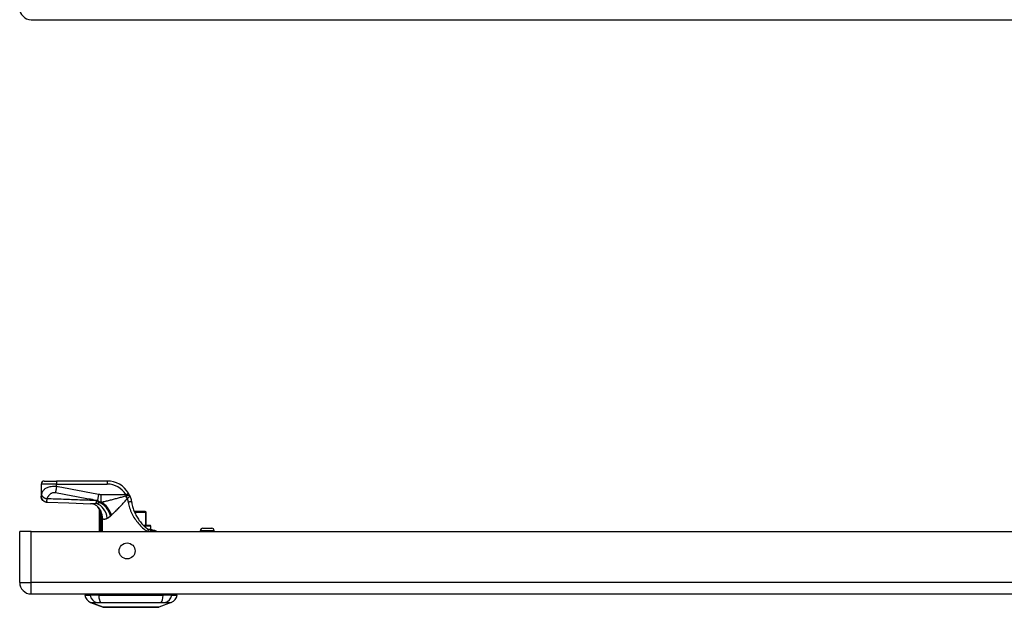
# Model space of a CAD drawing. Header units: inches. Extents: x 3 to 112, y 6 to 61.
# Tile 1 of 68: x 3 to 16, y 6 to 13. Entities that reach past the tile are written whole.
import ezdxf

# ---------------------------------------------------------------- set-up
doc = ezdxf.new("R2010")
doc.units = ezdxf.units.IN
doc.header["$MEASUREMENT"] = 0
doc.layers.add('Visible Edges(ANSI)', color=7, linetype='Continuous', lineweight=25)
doc.layers.add('Visible Tangent Edges(ANSI)', color=7, linetype='Continuous', lineweight=25)

msp = doc.modelspace()

# ---------------------------------------------------------------- linework, layer by layer
at = {"layer": 'Visible Edges(ANSI)'}
for p, q in [((3.494, 13.369), (23.12, 13.369)), ((3.662, 7.466), (3.819, 7.466)), ((4.468, 7.466), (3.819, 7.466)), ((3.622, 7.426), (3.622, 7.274)), ((3.622, 7.274), (3.622, 7.273)), ((4.365, 7.109), (4.365, 6.821)), ((4.382, 7.087), (4.383, 7.086)), ((4.955, 7.076), (4.815, 7.076)), ((4.955, 7.076), (4.957, 7.076)), ((4.965, 6.899), (4.965, 7.068)), ((3.348, 6.167), (3.348, 6.821)), ((3.494, 6.821), (3.348, 6.821)), ((3.494, 6.821), (23.12, 6.821)), ((4.931, 6.899), (5.016, 6.899)), ((5.043, 6.84), (5.012, 6.84)), ((5.028, 6.851), (5.028, 6.887)), ((5.045, 6.84), (5.043, 6.84)), ((5.66, 6.821), (5.66, 6.83)), ((5.692, 6.861), (5.806, 6.861)), ((5.838, 6.821), (5.838, 6.83)), ((3.494, 6.021), (23.12, 6.021)), ((4.182, 6.005), (4.25, 6.005)), ((4.36, 6.005), (4.25, 6.005)), ((4.36, 6.005), (5.184, 6.005)), ((5.295, 6.005), (5.184, 6.005)), ((5.295, 6.005), (5.363, 6.005)), ((4.415, 5.851), (4.255, 5.913)), ((5.289, 5.913), (5.129, 5.851))]:
    msp.add_line(p, q, dxfattribs=at)
at = {"layer": 'Visible Edges(ANSI)', "flags": 128}
for points in [[(4.755, 7.282), (4.754, 7.284), (4.753, 7.285), (4.753, 7.286), (4.752, 7.287), (4.752, 7.288), (4.751, 7.29), (4.751, 7.291), (4.75, 7.292), (4.749, 7.293), (4.749, 7.294), (4.748, 7.296), (4.748, 7.297), (4.747, 7.298), (4.746, 7.299), (4.746, 7.3), (4.745, 7.302), (4.744, 7.303), (4.744, 7.304), (4.743, 7.305), (4.742, 7.306), (4.742, 7.308), (4.741, 7.309), (4.74, 7.31), (4.74, 7.311)], [(3.7, 7.194), (3.684, 7.196), (3.67, 7.201), (3.657, 7.208), (3.645, 7.218), (3.635, 7.23), (3.628, 7.243), (3.624, 7.258), (3.622, 7.273)], [(3.7, 7.194), (3.978, 7.185), (4.256, 7.175)], [(4.755, 7.282), (4.756, 7.279), (4.757, 7.276), (4.759, 7.273), (4.76, 7.269), (4.762, 7.266), (4.763, 7.263), (4.764, 7.259), (4.765, 7.256), (4.766, 7.253), (4.768, 7.249), (4.769, 7.246), (4.77, 7.243), (4.771, 7.239), (4.772, 7.236), (4.773, 7.232), (4.774, 7.229), (4.774, 7.225), (4.775, 7.222), (4.776, 7.219), (4.777, 7.215), (4.777, 7.212), (4.778, 7.208), (4.779, 7.205), (4.779, 7.201)], [(4.779, 7.201), (4.782, 7.186), (4.785, 7.172), (4.788, 7.157), (4.792, 7.142), (4.796, 7.128), (4.801, 7.113), (4.806, 7.099), (4.811, 7.085), (4.817, 7.071), (4.823, 7.057), (4.829, 7.044), (4.836, 7.03), (4.843, 7.017), (4.851, 7.004), (4.859, 6.991), (4.867, 6.979), (4.875, 6.966), (4.884, 6.954), (4.893, 6.942), (4.903, 6.931), (4.912, 6.919), (4.922, 6.908), (4.932, 6.898), (4.942, 6.888)], [(4.36, 7.123), (4.348, 7.135), (4.334, 7.147), (4.319, 7.156), (4.304, 7.164), (4.289, 7.169), (4.276, 7.173), (4.265, 7.174), (4.256, 7.175)], [(4.365, 7.109), (4.365, 7.109), (4.365, 7.109), (4.365, 7.109), (4.365, 7.109), (4.366, 7.108), (4.366, 7.108), (4.367, 7.107), (4.367, 7.107), (4.368, 7.106), (4.368, 7.105), (4.369, 7.104), (4.369, 7.103), (4.37, 7.102), (4.371, 7.101), (4.372, 7.1), (4.373, 7.099), (4.374, 7.098), (4.375, 7.096), (4.376, 7.095), (4.377, 7.093), (4.378, 7.092), (4.38, 7.09), (4.381, 7.088), (4.382, 7.087)], [(4.383, 7.086), (4.383, 7.086), (4.383, 7.085), (4.383, 7.085), (4.384, 7.085), (4.384, 7.085), (4.384, 7.084), (4.384, 7.084), (4.384, 7.084), (4.384, 7.083), (4.385, 7.083), (4.385, 7.083), (4.385, 7.082), (4.385, 7.082), (4.385, 7.082), (4.386, 7.081), (4.386, 7.081), (4.386, 7.08), (4.386, 7.08), (4.386, 7.08), (4.387, 7.079), (4.387, 7.079), (4.387, 7.079), (4.387, 7.078), (4.387, 7.078)], [(4.987, 6.848), (4.986, 6.85), (4.984, 6.851), (4.982, 6.853), (4.98, 6.854), (4.978, 6.856), (4.976, 6.857), (4.974, 6.859), (4.972, 6.861), (4.97, 6.862), (4.969, 6.864), (4.967, 6.865), (4.965, 6.867), (4.963, 6.869), (4.961, 6.87), (4.959, 6.872), (4.957, 6.874), (4.955, 6.875), (4.953, 6.877), (4.952, 6.879), (4.95, 6.881), (4.948, 6.882), (4.946, 6.884), (4.944, 6.886), (4.942, 6.888)], [(5.012, 6.84), (5.011, 6.84), (5.01, 6.84), (5.01, 6.84), (5.009, 6.84), (5.008, 6.84), (5.007, 6.84), (5.006, 6.84), (5.005, 6.84), (5.004, 6.841), (5.003, 6.841), (5.002, 6.841), (5.001, 6.841), (5, 6.842), (4.999, 6.842), (4.997, 6.843), (4.996, 6.843), (4.995, 6.844), (4.994, 6.844), (4.993, 6.845), (4.992, 6.845), (4.991, 6.846), (4.99, 6.847), (4.989, 6.847), (4.987, 6.848)], [(5.043, 6.84), (5.053, 6.839), (5.063, 6.838), (5.071, 6.835), (5.079, 6.833), (5.085, 6.83), (5.091, 6.828), (5.096, 6.825), (5.102, 6.821)], [(5.045, 6.84), (5.055, 6.839), (5.065, 6.838), (5.073, 6.835), (5.081, 6.833), (5.088, 6.829), (5.093, 6.826), (5.098, 6.824), (5.102, 6.821)], [(4.417, 5.85), (4.417, 5.85), (4.419, 5.85), (4.421, 5.85), (4.424, 5.85), (4.428, 5.85), (4.432, 5.85), (4.438, 5.85), (4.444, 5.85), (4.451, 5.85), (4.459, 5.85), (4.467, 5.85), (4.477, 5.85), (4.487, 5.85), (4.498, 5.85), (4.509, 5.85), (4.521, 5.85), (4.534, 5.85), (4.547, 5.85), (4.56, 5.85), (4.575, 5.85), (4.589, 5.85), (4.605, 5.85), (4.62, 5.85), (4.636, 5.85), (4.653, 5.85), (4.669, 5.85), (4.686, 5.85), (4.703, 5.85), (4.72, 5.85), (4.737, 5.85), (4.755, 5.85), (4.772, 5.85), (4.79, 5.85), (4.807, 5.85), (4.825, 5.85), (4.842, 5.85), (4.859, 5.85), (4.876, 5.85), (4.892, 5.85), (4.908, 5.85), (4.924, 5.85), (4.94, 5.85), (4.955, 5.85), (4.97, 5.85), (4.984, 5.85), (4.998, 5.85), (5.011, 5.85), (5.024, 5.85), (5.035, 5.85), (5.047, 5.85), (5.057, 5.85), (5.067, 5.85), (5.077, 5.85), (5.085, 5.85), (5.093, 5.85), (5.1, 5.85), (5.106, 5.85), (5.112, 5.85), (5.117, 5.85), (5.12, 5.85), (5.123, 5.85), (5.125, 5.85), (5.127, 5.85), (5.127, 5.85)]]:
    msp.add_lwpolyline(points, dxfattribs=at)
at = {"layer": 'Visible Edges(ANSI)'}
msp.add_circle((4.723, 6.571), 0.102, dxfattribs=at)
for centre, radius, start, end in [((3.494, 13.515), 0.146, 180, 270), ((3.662, 7.426), 0.0394, 90, 180), ((4.468, 7.151), 0.315, 30.5805, 90), ((4.191, 7.016), 0.197, 28.1462, 37.2505), ((4.957, 7.068), 0.00787, 0, 90), ((5.016, 6.887), 0.0118, 0, 90), ((5.016, 6.851), 0.0118, 283.2615, 0), ((5.692, 6.83), 0.0315, 90, 180), ((5.806, 6.83), 0.0315, 0, 90), ((3.494, 6.167), 0.146, 180, 270), ((4.298, 6.023), 0.118, 188.6009, 248.7495), ((4.241, 5.997), 0.0394, 143.1301, 168.463), ((5.246, 6.023), 0.118, 291.2505, 351.3991), ((5.304, 5.997), 0.0394, 11.537, 36.8699), ((4.417, 5.855), 0.00492, 248.7495, 269.7912), ((5.127, 5.855), 0.00492, 270.2088, 291.2505)]:
    msp.add_arc(centre, radius, start, end, dxfattribs=at)
at = {"layer": 'Visible Tangent Edges(ANSI)'}
for p, q in [((3.819, 7.466), (3.819, 7.426)), ((4.468, 7.466), (4.468, 7.426)), ((3.819, 7.426), (3.622, 7.426)), ((3.819, 7.394), (3.819, 7.426)), ((3.819, 7.426), (4.468, 7.426)), ((4.706, 7.291), (4.74, 7.311)), ((4.357, 7.294), (4.343, 7.219)), ((4.378, 7.191), (4.378, 7.188)), ((4.389, 7.191), (4.378, 7.191)), ((4.706, 7.291), (4.386, 7.291)), ((4.386, 7.291), (4.386, 7.193)), ((4.386, 7.193), (4.395, 7.193)), ((4.394, 7.061), (4.389, 7.059)), ((4.818, 7.068), (4.959, 7.068)), ((4.965, 7.068), (4.959, 7.068)), ((4.959, 7.068), (4.959, 6.899)), ((4.378, 7.008), (4.397, 7.008)), ((4.378, 7.008), (4.378, 6.821)), ((4.397, 6.821), (4.397, 7.008)), ((4.408, 6.986), (4.398, 6.986)), ((4.398, 6.986), (4.398, 6.821)), ((4.408, 6.821), (4.408, 6.986)), ((3.494, 6.167), (3.494, 6.821)), ((5.028, 6.887), (4.943, 6.887)), ((4.984, 6.851), (5.028, 6.851)), ((5.838, 6.83), (5.66, 6.83)), ((3.348, 6.167), (3.494, 6.167)), ((23.12, 6.167), (3.494, 6.167)), ((3.494, 6.021), (3.494, 6.167)), ((4.255, 5.913), (4.415, 5.851))]:
    msp.add_line(p, q, dxfattribs=at)
at = {"layer": 'Visible Tangent Edges(ANSI)', "flags": 128}
for points in [[(3.819, 7.394), (3.801, 7.395), (3.783, 7.395), (3.766, 7.394), (3.75, 7.392), (3.735, 7.39), (3.721, 7.386), (3.709, 7.383), (3.698, 7.379), (3.689, 7.374), (3.68, 7.37), (3.672, 7.365), (3.666, 7.36), (3.66, 7.355), (3.654, 7.349), (3.65, 7.344), (3.646, 7.338), (3.642, 7.332), (3.639, 7.326), (3.636, 7.32), (3.633, 7.314), (3.631, 7.308), (3.629, 7.302), (3.627, 7.296), (3.626, 7.29)], [(3.698, 7.237), (3.7, 7.242), (3.702, 7.248), (3.705, 7.253), (3.707, 7.258), (3.71, 7.263), (3.713, 7.268), (3.716, 7.272), (3.719, 7.277), (3.723, 7.282), (3.726, 7.286), (3.73, 7.29), (3.734, 7.294), (3.739, 7.298), (3.743, 7.302), (3.748, 7.306), (3.753, 7.309), (3.759, 7.312), (3.764, 7.315), (3.771, 7.317), (3.777, 7.319), (3.784, 7.32), (3.791, 7.321), (3.798, 7.321), (3.805, 7.319)], [(3.819, 7.394), (3.819, 7.391), (3.818, 7.387), (3.818, 7.384), (3.817, 7.381), (3.816, 7.377), (3.816, 7.374), (3.815, 7.371), (3.815, 7.367), (3.814, 7.364), (3.813, 7.361), (3.813, 7.357), (3.812, 7.354), (3.812, 7.351), (3.811, 7.348), (3.81, 7.345), (3.81, 7.342), (3.809, 7.339), (3.809, 7.336), (3.808, 7.333), (3.808, 7.33), (3.807, 7.327), (3.806, 7.325), (3.806, 7.322), (3.805, 7.319)], [(3.805, 7.319), (3.828, 7.315), (3.85, 7.311), (3.873, 7.307), (3.895, 7.303), (3.917, 7.298), (3.94, 7.294), (3.962, 7.29), (3.985, 7.286), (4.007, 7.282), (4.029, 7.278), (4.052, 7.273), (4.074, 7.269), (4.097, 7.265), (4.119, 7.261), (4.141, 7.257), (4.164, 7.252), (4.186, 7.248), (4.208, 7.244), (4.231, 7.24), (4.253, 7.236), (4.276, 7.232), (4.298, 7.227), (4.321, 7.223), (4.343, 7.219)], [(4.357, 7.294), (4.334, 7.298), (4.312, 7.302), (4.29, 7.306), (4.267, 7.31), (4.245, 7.314), (4.222, 7.319), (4.2, 7.323), (4.178, 7.327), (4.155, 7.331), (4.133, 7.335), (4.11, 7.34), (4.088, 7.344), (4.066, 7.348), (4.043, 7.352), (4.021, 7.356), (3.998, 7.36), (3.976, 7.365), (3.954, 7.369), (3.931, 7.373), (3.909, 7.377), (3.887, 7.381), (3.864, 7.386), (3.842, 7.39), (3.819, 7.394)], [(3.626, 7.29), (3.626, 7.289), (3.626, 7.288), (3.625, 7.287), (3.625, 7.286), (3.625, 7.286), (3.625, 7.285), (3.625, 7.284), (3.624, 7.283), (3.624, 7.283), (3.624, 7.282), (3.624, 7.281), (3.624, 7.281), (3.624, 7.28), (3.623, 7.279), (3.623, 7.279), (3.623, 7.278), (3.623, 7.277), (3.623, 7.277), (3.623, 7.276), (3.623, 7.276), (3.623, 7.275), (3.623, 7.275), (3.622, 7.275), (3.622, 7.274)], [(3.622, 7.274), (3.623, 7.27), (3.623, 7.265), (3.624, 7.261), (3.625, 7.256), (3.626, 7.251), (3.628, 7.247), (3.63, 7.242), (3.632, 7.237), (3.635, 7.233), (3.638, 7.229), (3.641, 7.224), (3.645, 7.221), (3.648, 7.217), (3.652, 7.213), (3.657, 7.21), (3.661, 7.207), (3.666, 7.205), (3.67, 7.203), (3.675, 7.201), (3.68, 7.199), (3.684, 7.198), (3.689, 7.197), (3.694, 7.196), (3.698, 7.196)], [(3.626, 7.29), (3.627, 7.287), (3.628, 7.285), (3.629, 7.283), (3.63, 7.28), (3.632, 7.277), (3.634, 7.275), (3.636, 7.272), (3.639, 7.27), (3.641, 7.267), (3.644, 7.264), (3.647, 7.262), (3.65, 7.259), (3.654, 7.257), (3.658, 7.255), (3.661, 7.252), (3.665, 7.25), (3.669, 7.248), (3.673, 7.246), (3.677, 7.244), (3.681, 7.243), (3.686, 7.241), (3.69, 7.24), (3.694, 7.238), (3.698, 7.237)], [(3.698, 7.196), (3.698, 7.196), (3.698, 7.197), (3.698, 7.198), (3.698, 7.199), (3.698, 7.2), (3.698, 7.201), (3.697, 7.203), (3.697, 7.204), (3.697, 7.206), (3.697, 7.207), (3.697, 7.209), (3.697, 7.211), (3.697, 7.213), (3.697, 7.215), (3.697, 7.217), (3.697, 7.219), (3.697, 7.221), (3.697, 7.223), (3.698, 7.225), (3.698, 7.227), (3.698, 7.23), (3.698, 7.232), (3.698, 7.235), (3.698, 7.237)], [(4.325, 7.215), (4.299, 7.216), (4.273, 7.217), (4.247, 7.218), (4.221, 7.219), (4.195, 7.22), (4.168, 7.221), (4.142, 7.222), (4.116, 7.223), (4.09, 7.224), (4.064, 7.225), (4.038, 7.226), (4.012, 7.227), (3.985, 7.228), (3.959, 7.229), (3.933, 7.23), (3.907, 7.231), (3.881, 7.232), (3.855, 7.232), (3.829, 7.233), (3.803, 7.234), (3.776, 7.235), (3.75, 7.236), (3.724, 7.236), (3.698, 7.237)], [(3.7, 7.194), (3.7, 7.194), (3.7, 7.194), (3.699, 7.194), (3.699, 7.194), (3.699, 7.194), (3.699, 7.194), (3.699, 7.194), (3.699, 7.194), (3.699, 7.194), (3.699, 7.194), (3.699, 7.194), (3.699, 7.194), (3.699, 7.194), (3.699, 7.194), (3.699, 7.195), (3.699, 7.195), (3.699, 7.195), (3.699, 7.195), (3.699, 7.195), (3.699, 7.195), (3.699, 7.195), (3.699, 7.195), (3.698, 7.196), (3.698, 7.196)], [(4.378, 7.191), (4.375, 7.192), (4.373, 7.192), (4.371, 7.193), (4.369, 7.194), (4.366, 7.195), (4.364, 7.196), (4.362, 7.197), (4.359, 7.198), (4.357, 7.199), (4.355, 7.2), (4.353, 7.201), (4.351, 7.202), (4.348, 7.203), (4.346, 7.205), (4.344, 7.206), (4.342, 7.207), (4.34, 7.208), (4.338, 7.209), (4.336, 7.21), (4.334, 7.211), (4.331, 7.212), (4.329, 7.213), (4.327, 7.214), (4.325, 7.215)], [(4.378, 7.188), (4.376, 7.188), (4.374, 7.187), (4.372, 7.186), (4.37, 7.186), (4.369, 7.185), (4.367, 7.185), (4.365, 7.184), (4.363, 7.184), (4.361, 7.183), (4.359, 7.183), (4.357, 7.183), (4.355, 7.182), (4.353, 7.182), (4.351, 7.181), (4.349, 7.181), (4.347, 7.181), (4.345, 7.18), (4.343, 7.18), (4.341, 7.18), (4.339, 7.179), (4.337, 7.179), (4.334, 7.179), (4.332, 7.178), (4.33, 7.178)], [(4.343, 7.219), (4.345, 7.217), (4.347, 7.216), (4.348, 7.215), (4.35, 7.213), (4.352, 7.212), (4.354, 7.211), (4.356, 7.209), (4.357, 7.208), (4.359, 7.207), (4.361, 7.206), (4.363, 7.205), (4.365, 7.204), (4.366, 7.203), (4.368, 7.202), (4.37, 7.201), (4.372, 7.2), (4.373, 7.199), (4.375, 7.198), (4.377, 7.197), (4.379, 7.196), (4.381, 7.195), (4.382, 7.195), (4.384, 7.194), (4.386, 7.193)], [(4.386, 7.291), (4.385, 7.291), (4.384, 7.291), (4.382, 7.291), (4.381, 7.291), (4.38, 7.291), (4.379, 7.291), (4.377, 7.291), (4.376, 7.291), (4.375, 7.291), (4.374, 7.291), (4.373, 7.292), (4.371, 7.292), (4.37, 7.292), (4.369, 7.292), (4.368, 7.292), (4.367, 7.292), (4.365, 7.292), (4.364, 7.292), (4.363, 7.293), (4.362, 7.293), (4.361, 7.293), (4.359, 7.293), (4.358, 7.293), (4.357, 7.294)], [(4.389, 7.191), (4.389, 7.19), (4.388, 7.19), (4.388, 7.19), (4.387, 7.19), (4.387, 7.19), (4.386, 7.19), (4.386, 7.19), (4.385, 7.19), (4.385, 7.19), (4.384, 7.19), (4.384, 7.189), (4.383, 7.189), (4.383, 7.189), (4.383, 7.189), (4.382, 7.189), (4.382, 7.189), (4.381, 7.189), (4.381, 7.189), (4.38, 7.189), (4.38, 7.189), (4.379, 7.188), (4.379, 7.188), (4.378, 7.188), (4.378, 7.188)], [(4.395, 7.193), (4.395, 7.193), (4.395, 7.193), (4.394, 7.193), (4.394, 7.193), (4.394, 7.193), (4.394, 7.192), (4.393, 7.192), (4.393, 7.192), (4.393, 7.192), (4.393, 7.192), (4.392, 7.192), (4.392, 7.192), (4.392, 7.192), (4.392, 7.192), (4.391, 7.192), (4.391, 7.191), (4.391, 7.191), (4.391, 7.191), (4.39, 7.191), (4.39, 7.191), (4.39, 7.191), (4.39, 7.191), (4.389, 7.191), (4.389, 7.191)], [(4.701, 7.271), (4.687, 7.268), (4.674, 7.264), (4.661, 7.26), (4.647, 7.257), (4.634, 7.253), (4.621, 7.25), (4.608, 7.246), (4.595, 7.243), (4.582, 7.239), (4.569, 7.236), (4.556, 7.232), (4.543, 7.229), (4.53, 7.226), (4.517, 7.222), (4.504, 7.219), (4.492, 7.216), (4.479, 7.213), (4.467, 7.21), (4.455, 7.207), (4.442, 7.204), (4.43, 7.201), (4.418, 7.198), (4.407, 7.196), (4.395, 7.193)], [(4.523, 7.03), (4.531, 7.037), (4.538, 7.044), (4.546, 7.051), (4.554, 7.058), (4.562, 7.066), (4.57, 7.074), (4.579, 7.082), (4.587, 7.091), (4.595, 7.099), (4.603, 7.108), (4.612, 7.116), (4.62, 7.125), (4.629, 7.134), (4.638, 7.143), (4.646, 7.152), (4.655, 7.162), (4.663, 7.171), (4.672, 7.181), (4.681, 7.19), (4.69, 7.2), (4.698, 7.209), (4.707, 7.219), (4.716, 7.229), (4.725, 7.239)], [(4.712, 7.274), (4.712, 7.274), (4.711, 7.274), (4.711, 7.274), (4.71, 7.274), (4.71, 7.273), (4.709, 7.273), (4.709, 7.273), (4.708, 7.273), (4.708, 7.273), (4.707, 7.273), (4.707, 7.273), (4.706, 7.273), (4.706, 7.273), (4.705, 7.273), (4.705, 7.272), (4.704, 7.272), (4.704, 7.272), (4.703, 7.272), (4.703, 7.272), (4.702, 7.272), (4.702, 7.272), (4.701, 7.272), (4.701, 7.271), (4.701, 7.271)], [(4.706, 7.291), (4.706, 7.29), (4.706, 7.29), (4.706, 7.289), (4.707, 7.288), (4.707, 7.288), (4.707, 7.287), (4.708, 7.286), (4.708, 7.285), (4.708, 7.285), (4.708, 7.284), (4.709, 7.283), (4.709, 7.283), (4.709, 7.282), (4.709, 7.281), (4.71, 7.28), (4.71, 7.28), (4.71, 7.279), (4.711, 7.278), (4.711, 7.277), (4.711, 7.277), (4.711, 7.276), (4.712, 7.275), (4.712, 7.275), (4.712, 7.274)], [(4.755, 7.282), (4.754, 7.283), (4.754, 7.284), (4.753, 7.284), (4.752, 7.284), (4.751, 7.285), (4.75, 7.285), (4.749, 7.284), (4.747, 7.284), (4.746, 7.284), (4.744, 7.284), (4.743, 7.283), (4.741, 7.283), (4.739, 7.282), (4.737, 7.282), (4.734, 7.281), (4.732, 7.28), (4.73, 7.279), (4.727, 7.279), (4.725, 7.278), (4.722, 7.277), (4.72, 7.276), (4.717, 7.276), (4.715, 7.275), (4.712, 7.274)], [(4.725, 7.239), (4.725, 7.239), (4.725, 7.239), (4.725, 7.239), (4.725, 7.239), (4.725, 7.239), (4.725, 7.24), (4.725, 7.24), (4.725, 7.24), (4.725, 7.24), (4.725, 7.24), (4.725, 7.24), (4.725, 7.24), (4.725, 7.24), (4.725, 7.241), (4.725, 7.241), (4.726, 7.241), (4.726, 7.241), (4.726, 7.241), (4.726, 7.241), (4.726, 7.241), (4.726, 7.241), (4.726, 7.241), (4.726, 7.241), (4.726, 7.241)], [(4.725, 7.239), (4.725, 7.237), (4.726, 7.235), (4.727, 7.233), (4.727, 7.231), (4.728, 7.23), (4.729, 7.228), (4.729, 7.226), (4.73, 7.224), (4.73, 7.222), (4.731, 7.221), (4.731, 7.219), (4.732, 7.217), (4.732, 7.215), (4.733, 7.213), (4.733, 7.211), (4.734, 7.21), (4.734, 7.208), (4.735, 7.206), (4.735, 7.204), (4.735, 7.202), (4.736, 7.2), (4.736, 7.199), (4.736, 7.197), (4.737, 7.195)], [(4.726, 7.241), (4.728, 7.243), (4.73, 7.245), (4.733, 7.247), (4.735, 7.249), (4.737, 7.251), (4.739, 7.253), (4.741, 7.255), (4.743, 7.256), (4.745, 7.258), (4.746, 7.26), (4.748, 7.262), (4.749, 7.264), (4.751, 7.265), (4.752, 7.267), (4.753, 7.269), (4.754, 7.27), (4.755, 7.272), (4.755, 7.273), (4.755, 7.275), (4.756, 7.276), (4.756, 7.278), (4.756, 7.279), (4.755, 7.281), (4.755, 7.282)], [(4.779, 7.201), (4.779, 7.201), (4.779, 7.201), (4.779, 7.201), (4.778, 7.201), (4.777, 7.201), (4.776, 7.201), (4.775, 7.201), (4.774, 7.201), (4.772, 7.2), (4.77, 7.2), (4.769, 7.2), (4.767, 7.2), (4.764, 7.199), (4.762, 7.199), (4.76, 7.199), (4.757, 7.198), (4.755, 7.198), (4.752, 7.197), (4.749, 7.197), (4.747, 7.197), (4.744, 7.196), (4.742, 7.196), (4.739, 7.195), (4.737, 7.195)], [(4.737, 7.195), (4.74, 7.176), (4.745, 7.158), (4.75, 7.14), (4.755, 7.122), (4.761, 7.104), (4.768, 7.086), (4.776, 7.069), (4.784, 7.051), (4.792, 7.034), (4.802, 7.017), (4.811, 7.001), (4.822, 6.984), (4.833, 6.968), (4.844, 6.953), (4.856, 6.938), (4.868, 6.923), (4.881, 6.908), (4.894, 6.894), (4.908, 6.881), (4.922, 6.868), (4.936, 6.855), (4.951, 6.843), (4.965, 6.832), (4.98, 6.821)], [(4.33, 7.178), (4.327, 7.178), (4.323, 7.177), (4.32, 7.177), (4.317, 7.177), (4.313, 7.177), (4.31, 7.176), (4.307, 7.176), (4.303, 7.176), (4.3, 7.176), (4.297, 7.176), (4.294, 7.175), (4.291, 7.175), (4.287, 7.175), (4.284, 7.175), (4.281, 7.175), (4.278, 7.175), (4.275, 7.175), (4.272, 7.175), (4.27, 7.175), (4.267, 7.175), (4.264, 7.175), (4.261, 7.175), (4.259, 7.175), (4.256, 7.175)], [(4.379, 7.062), (4.379, 7.06), (4.379, 7.058), (4.379, 7.056), (4.379, 7.054), (4.379, 7.051), (4.378, 7.049), (4.378, 7.047), (4.378, 7.044), (4.378, 7.042), (4.378, 7.04), (4.378, 7.038), (4.378, 7.035), (4.378, 7.033), (4.378, 7.031), (4.378, 7.029), (4.378, 7.026), (4.378, 7.024), (4.378, 7.022), (4.378, 7.02), (4.378, 7.017), (4.378, 7.015), (4.378, 7.013), (4.378, 7.011), (4.378, 7.008)], [(4.383, 7.086), (4.383, 7.085), (4.382, 7.084), (4.382, 7.084), (4.382, 7.083), (4.382, 7.082), (4.381, 7.081), (4.381, 7.08), (4.381, 7.079), (4.381, 7.078), (4.381, 7.077), (4.38, 7.076), (4.38, 7.075), (4.38, 7.074), (4.38, 7.073), (4.38, 7.072), (4.38, 7.071), (4.38, 7.07), (4.38, 7.069), (4.379, 7.068), (4.379, 7.067), (4.379, 7.066), (4.379, 7.065), (4.379, 7.064), (4.379, 7.062)], [(4.389, 7.059), (4.389, 7.061), (4.389, 7.062), (4.389, 7.063), (4.388, 7.065), (4.388, 7.066), (4.388, 7.067), (4.388, 7.069), (4.387, 7.07), (4.387, 7.071), (4.387, 7.072), (4.387, 7.073), (4.386, 7.074), (4.386, 7.075), (4.386, 7.076), (4.386, 7.077), (4.386, 7.078), (4.386, 7.079), (4.386, 7.079), (4.386, 7.079), (4.386, 7.079), (4.386, 7.079), (4.387, 7.079), (4.387, 7.078), (4.387, 7.078)], [(4.394, 7.061), (4.394, 7.062), (4.394, 7.062), (4.394, 7.063), (4.393, 7.064), (4.393, 7.065), (4.393, 7.065), (4.392, 7.066), (4.392, 7.067), (4.392, 7.067), (4.392, 7.068), (4.391, 7.069), (4.391, 7.069), (4.391, 7.07), (4.39, 7.071), (4.39, 7.072), (4.39, 7.072), (4.39, 7.073), (4.389, 7.074), (4.389, 7.074), (4.389, 7.075), (4.388, 7.076), (4.388, 7.076), (4.388, 7.077), (4.387, 7.078)], [(4.397, 7.008), (4.397, 7.011), (4.397, 7.013), (4.397, 7.015), (4.396, 7.017), (4.396, 7.019), (4.396, 7.022), (4.396, 7.024), (4.395, 7.026), (4.395, 7.028), (4.395, 7.03), (4.394, 7.033), (4.394, 7.035), (4.394, 7.037), (4.393, 7.039), (4.393, 7.041), (4.393, 7.043), (4.392, 7.045), (4.392, 7.047), (4.391, 7.049), (4.391, 7.051), (4.391, 7.053), (4.39, 7.055), (4.39, 7.057), (4.389, 7.059)], [(4.408, 6.986), (4.408, 6.989), (4.408, 6.992), (4.408, 6.996), (4.407, 6.999), (4.407, 7.002), (4.407, 7.005), (4.407, 7.008), (4.406, 7.012), (4.406, 7.015), (4.405, 7.018), (4.405, 7.021), (4.404, 7.024), (4.404, 7.027), (4.403, 7.03), (4.402, 7.034), (4.402, 7.037), (4.401, 7.04), (4.4, 7.043), (4.399, 7.046), (4.398, 7.049), (4.397, 7.052), (4.396, 7.055), (4.395, 7.058), (4.394, 7.061)], [(4.397, 7.008), (4.397, 7.007), (4.397, 7.006), (4.397, 7.006), (4.397, 7.005), (4.398, 7.004), (4.398, 7.003), (4.398, 7.002), (4.398, 7.001), (4.398, 7), (4.398, 6.999), (4.398, 6.998), (4.398, 6.997), (4.398, 6.996), (4.398, 6.995), (4.398, 6.994), (4.398, 6.993), (4.398, 6.992), (4.398, 6.992), (4.398, 6.991), (4.398, 6.99), (4.398, 6.989), (4.398, 6.988), (4.398, 6.987), (4.398, 6.986)], [(4.408, 6.986), (4.41, 6.984), (4.411, 6.983), (4.413, 6.982), (4.415, 6.981), (4.417, 6.98), (4.42, 6.979), (4.422, 6.979), (4.424, 6.978), (4.426, 6.978), (4.429, 6.978), (4.431, 6.978), (4.434, 6.979), (4.437, 6.979), (4.439, 6.98), (4.442, 6.98), (4.445, 6.981), (4.448, 6.982), (4.451, 6.983), (4.454, 6.984), (4.457, 6.986), (4.46, 6.987), (4.464, 6.988), (4.467, 6.99), (4.47, 6.992)], [(4.47, 6.992), (4.472, 6.993), (4.473, 6.993), (4.475, 6.994), (4.477, 6.995), (4.478, 6.996), (4.48, 6.997), (4.482, 6.998), (4.483, 6.999), (4.485, 7), (4.487, 7.001), (4.488, 7.003), (4.49, 7.004), (4.492, 7.005), (4.494, 7.006), (4.495, 7.007), (4.497, 7.009), (4.499, 7.01), (4.501, 7.011), (4.502, 7.013), (4.504, 7.014), (4.506, 7.015), (4.508, 7.017), (4.51, 7.018), (4.511, 7.02)], [(4.511, 7.02), (4.512, 7.02), (4.512, 7.02), (4.512, 7.021), (4.513, 7.021), (4.513, 7.021), (4.513, 7.022), (4.514, 7.022), (4.514, 7.022), (4.514, 7.022), (4.515, 7.023), (4.515, 7.023), (4.515, 7.023), (4.516, 7.023), (4.516, 7.024), (4.516, 7.024), (4.516, 7.024), (4.517, 7.025), (4.517, 7.025), (4.517, 7.025), (4.518, 7.025), (4.518, 7.026), (4.518, 7.026), (4.519, 7.026), (4.519, 7.026)], [(4.519, 7.026), (4.519, 7.027), (4.519, 7.027), (4.519, 7.027), (4.52, 7.027), (4.52, 7.027), (4.52, 7.027), (4.52, 7.027), (4.52, 7.028), (4.52, 7.028), (4.521, 7.028), (4.521, 7.028), (4.521, 7.028), (4.521, 7.028), (4.521, 7.028), (4.521, 7.029), (4.522, 7.029), (4.522, 7.029), (4.522, 7.029), (4.522, 7.029), (4.522, 7.029), (4.522, 7.029), (4.523, 7.03), (4.523, 7.03), (4.523, 7.03)], [(4.987, 6.848), (4.988, 6.848), (4.989, 6.847), (4.989, 6.846), (4.99, 6.846), (4.99, 6.845), (4.99, 6.844), (4.991, 6.843), (4.991, 6.842), (4.991, 6.841), (4.991, 6.84), (4.991, 6.839), (4.991, 6.838), (4.991, 6.837), (4.991, 6.835), (4.991, 6.834), (4.991, 6.833), (4.991, 6.831), (4.99, 6.83), (4.99, 6.828), (4.989, 6.827), (4.989, 6.825), (4.988, 6.824), (4.988, 6.822), (4.987, 6.821)], [(5.012, 6.84), (5.013, 6.84), (5.015, 6.84), (5.016, 6.84), (5.017, 6.839), (5.019, 6.839), (5.02, 6.839), (5.022, 6.838), (5.023, 6.838), (5.025, 6.837), (5.026, 6.837), (5.027, 6.836), (5.029, 6.835), (5.03, 6.834), (5.031, 6.833), (5.032, 6.833), (5.034, 6.831), (5.035, 6.83), (5.036, 6.829), (5.037, 6.828), (5.038, 6.827), (5.039, 6.825), (5.04, 6.824), (5.041, 6.822), (5.041, 6.821)], [(4.255, 5.913), (4.256, 5.913), (4.256, 5.913), (4.257, 5.913), (4.258, 5.913), (4.259, 5.913), (4.26, 5.913), (4.262, 5.913), (4.264, 5.912), (4.266, 5.912), (4.269, 5.912), (4.272, 5.912), (4.275, 5.912), (4.278, 5.912), (4.282, 5.912), (4.285, 5.912), (4.289, 5.912), (4.294, 5.912), (4.298, 5.912), (4.303, 5.912), (4.308, 5.912), (4.313, 5.911), (4.318, 5.911), (4.324, 5.911), (4.332, 5.911)], [(4.332, 5.911), (4.333, 5.911), (4.335, 5.911), (4.336, 5.911), (4.338, 5.911), (4.34, 5.911), (4.341, 5.911), (4.343, 5.911), (4.345, 5.911), (4.347, 5.911), (4.349, 5.911), (4.351, 5.911), (4.353, 5.911), (4.355, 5.911), (4.358, 5.911), (4.36, 5.911), (4.362, 5.911), (4.365, 5.911), (4.367, 5.911), (4.37, 5.911), (4.373, 5.911), (4.375, 5.911), (4.378, 5.911), (4.381, 5.911), (4.383, 5.911)], [(4.383, 5.911), (4.417, 5.911), (4.448, 5.912), (4.48, 5.912), (4.511, 5.912), (4.543, 5.912), (4.576, 5.912), (4.608, 5.912), (4.641, 5.912), (4.673, 5.913), (4.706, 5.913), (4.739, 5.913), (4.772, 5.913), (4.805, 5.913), (4.838, 5.913), (4.871, 5.913), (4.904, 5.912), (4.937, 5.912), (4.969, 5.912), (5.001, 5.912), (5.033, 5.912), (5.065, 5.912), (5.096, 5.912), (5.127, 5.911), (5.161, 5.911)], [(4.497, 5.85), (4.491, 5.85), (4.485, 5.85), (4.479, 5.85), (4.473, 5.85), (4.468, 5.85), (4.462, 5.85), (4.457, 5.85), (4.453, 5.85), (4.448, 5.85), (4.444, 5.851), (4.44, 5.851), (4.436, 5.851), (4.433, 5.851), (4.43, 5.851), (4.427, 5.851), (4.425, 5.851), (4.422, 5.851), (4.421, 5.851), (4.419, 5.851), (4.418, 5.851), (4.417, 5.851), (4.416, 5.851), (4.415, 5.851), (4.415, 5.851)], [(4.545, 5.85), (4.542, 5.85), (4.54, 5.85), (4.538, 5.85), (4.536, 5.85), (4.534, 5.85), (4.532, 5.85), (4.53, 5.85), (4.528, 5.85), (4.526, 5.85), (4.524, 5.85), (4.522, 5.85), (4.52, 5.85), (4.518, 5.85), (4.516, 5.85), (4.514, 5.85), (4.512, 5.85), (4.51, 5.85), (4.508, 5.85), (4.507, 5.85), (4.505, 5.85), (4.503, 5.85), (4.501, 5.85), (4.499, 5.85), (4.497, 5.85)], [(5, 5.85), (4.983, 5.85), (4.967, 5.85), (4.949, 5.85), (4.931, 5.85), (4.912, 5.851), (4.893, 5.851), (4.873, 5.851), (4.854, 5.851), (4.834, 5.851), (4.813, 5.851), (4.793, 5.851), (4.772, 5.851), (4.751, 5.851), (4.731, 5.851), (4.711, 5.851), (4.69, 5.851), (4.67, 5.851), (4.651, 5.851), (4.632, 5.851), (4.613, 5.85), (4.595, 5.85), (4.577, 5.85), (4.561, 5.85), (4.545, 5.85)], [(5.047, 5.85), (5.045, 5.85), (5.043, 5.85), (5.041, 5.85), (5.039, 5.85), (5.038, 5.85), (5.036, 5.85), (5.034, 5.85), (5.032, 5.85), (5.03, 5.85), (5.028, 5.85), (5.026, 5.85), (5.024, 5.85), (5.022, 5.85), (5.02, 5.85), (5.018, 5.85), (5.016, 5.85), (5.014, 5.85), (5.012, 5.85), (5.01, 5.85), (5.008, 5.85), (5.006, 5.85), (5.004, 5.85), (5.002, 5.85), (5, 5.85)], [(5.129, 5.851), (5.129, 5.851), (5.128, 5.851), (5.128, 5.851), (5.127, 5.851), (5.125, 5.851), (5.124, 5.851), (5.122, 5.851), (5.119, 5.851), (5.117, 5.851), (5.114, 5.851), (5.111, 5.851), (5.108, 5.851), (5.104, 5.851), (5.1, 5.851), (5.096, 5.85), (5.091, 5.85), (5.087, 5.85), (5.082, 5.85), (5.076, 5.85), (5.071, 5.85), (5.065, 5.85), (5.059, 5.85), (5.053, 5.85), (5.047, 5.85)], [(5.161, 5.911), (5.163, 5.911), (5.166, 5.911), (5.169, 5.911), (5.171, 5.911), (5.174, 5.911), (5.177, 5.911), (5.179, 5.911), (5.182, 5.911), (5.184, 5.911), (5.186, 5.911), (5.189, 5.911), (5.191, 5.911), (5.193, 5.911), (5.195, 5.911), (5.197, 5.911), (5.199, 5.911), (5.201, 5.911), (5.203, 5.911), (5.204, 5.911), (5.206, 5.911), (5.208, 5.911), (5.209, 5.911), (5.211, 5.911), (5.212, 5.911)], [(5.212, 5.911), (5.22, 5.911), (5.226, 5.911), (5.231, 5.911), (5.236, 5.912), (5.241, 5.912), (5.246, 5.912), (5.25, 5.912), (5.255, 5.912), (5.259, 5.912), (5.262, 5.912), (5.266, 5.912), (5.269, 5.912), (5.272, 5.912), (5.275, 5.912), (5.278, 5.912), (5.28, 5.912), (5.282, 5.913), (5.284, 5.913), (5.285, 5.913), (5.286, 5.913), (5.287, 5.913), (5.288, 5.913), (5.289, 5.913), (5.289, 5.913)]]:
    msp.add_lwpolyline(points, dxfattribs=at)
at = {"layer": 'Visible Tangent Edges(ANSI)'}
for centre, radius, start, end in [((4.468, 7.151), 0.276, 30.5805, 90), ((4.417, 5.855), 0.00492, 248.7495, 269.7912)]:
    msp.add_arc(centre, radius, start, end, dxfattribs=at)
for centre, major_axis, ratio, start_param, end_param in [((0.847, 7.586), (3.673, -0.28), 0.09119, 5.963131, 5.978489), ((4.339, 7.29), (-0.005, -0.118), 0.119705, 5.400993, 5.962795), ((0.866, 7.686), (3.672, -0.383), 0.123492, 5.999185, 6.006887), ((4.378, 7.02), (0.096, -0.172), 0.627605, 1.231527, 2.411005), ((4.389, 7.026), (-0.099, 0.17), 0.604176, 4.374903, 5.517504), ((4.395, 7.03), (-0.098, 0.171), 0.594817, 4.382906, 5.514832), ((4.701, 7.239), (-0.116, 0.159), 0.099559, 4.639553, 4.847409), ((4.712, 7.245), (-0.078, 0.181), 0.058123, 4.666855, 4.846581), ((4.315, 6.992), (-0.063, 0.186), 0.76978, 4.456044, 5.771273), ((4.211, 6.994), (0.149, 0.129), 0.924855, 5.892344, 6.283185), ((4.398, 7.062), (-0.0197, 0.0011), 0.203793, 0.278045, 1.130973), ((4.955, 7.068), (0, 0.00787), 0.489583, 4.712389, 6.283185), ((4.36, 6.025), (0.016, -0.117), 0.948273, 4.754759, 5.892029), ((4.398, 6.025), (-0.005, -0.118), 0.314585, 4.896593, 6.033863), ((5.146, 6.025), (0.005, -0.118), 0.314585, 0.249322, 1.386592), ((5.184, 6.025), (-0.016, -0.117), 0.948273, 0.391156, 1.528426)]:
    msp.add_ellipse(centre, major_axis=major_axis, ratio=ratio, start_param=start_param, end_param=end_param, dxfattribs=at)

doc.saveas('drawing.dxf')
